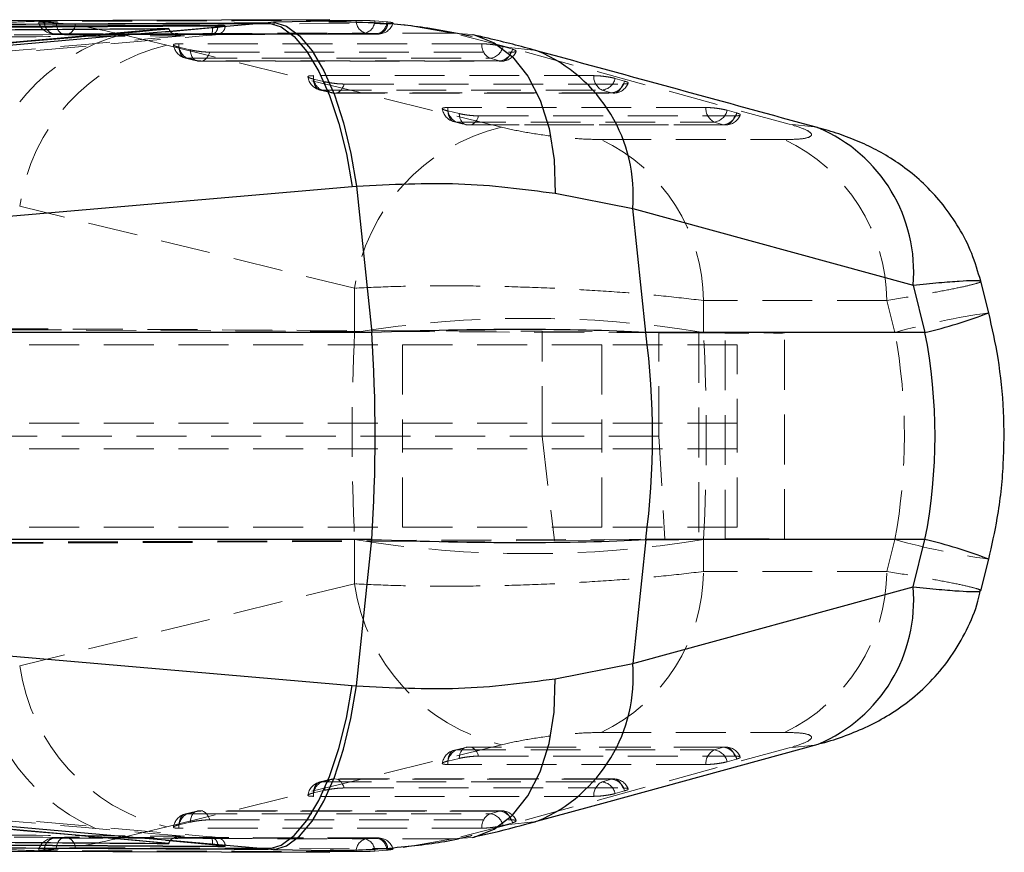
# Model space of a CAD drawing. Header units: millimetres. Extents: x 60 to 704, y 20 to 284.
# Tile 7 of 38: x 198 to 223, y 28 to 49. Entities that reach past the tile are written whole.
import ezdxf

# ---------------------------------------------------------------- set-up
doc = ezdxf.new("R2010")
doc.units = ezdxf.units.MM
doc.linetypes.add('HIDDEN', pattern=[1.905, 1.27, -0.635])

msp = doc.modelspace()

# ---------------------------------------------------------------- linework, layer by layer
at = {"color": 7, "linetype": 'Continuous', "lineweight": 25}
for p, q in [((205.7821, 49.2892), (197.487, 49.2571)), ((201.6771, 49.0625), (175.326, 46.7428)), ((202.9285, 49.1529), (195.7851, 49.1089)), ((195.7851, 49.0906), (202.9285, 49.1357)), ((204.2132, 49.2099), (201.5924, 48.9826)), ((201.5924, 48.9826), (202.7932, 49.0878)), ((201.6778, 49.0561), (201.6771, 49.0625)), ((202.9285, 49.1357), (202.9285, 49.1529)), ((204.3496, 49.2223), (204.2132, 49.2099)), ((207.0606, 49.1902), (207.26, 49.1906)), ((175.3411, 42.348), (206.3519, 45.0349)), ((206.3519, 45.0349), (206.4646, 45.0443)), ((206.4646, 45.0443), (206.8562, 41.3075)), ((211.5308, 44.8601), (213.512, 44.4747)), ((213.8435, 41.3108), (213.512, 44.4747)), ((213.512, 44.4747), (220.6659, 42.517)), ((220.6659, 42.517), (220.9692, 41.3108)), ((222.5969, 41.8096), (222.3937, 42.6174)), ((206.8562, 41.3075), (175.2478, 41.3075)), ((220.9692, 41.3108), (213.8435, 41.3108)), ((206.8562, 36.0265), (175.2478, 36.0265)), ((206.4646, 32.2897), (206.8562, 36.0265)), ((213.8435, 36.0232), (213.512, 32.8593)), ((220.9692, 36.0232), (213.8435, 36.0232)), ((220.6659, 34.8169), (220.9692, 36.0232)), ((222.3937, 34.7165), (222.5969, 35.5244)), ((175.3411, 34.986), (206.3519, 32.2991)), ((213.512, 32.8593), (220.6659, 34.8169)), ((211.5308, 32.4739), (213.512, 32.8593)), ((206.3519, 32.2991), (206.4646, 32.2897)), ((201.6771, 28.2715), (175.326, 30.5911)), ((195.7851, 28.2434), (202.9285, 28.1983)), ((202.9285, 28.181), (195.7851, 28.2251)), ((204.2132, 28.1241), (201.5924, 28.3514)), ((201.5924, 28.3514), (202.7932, 28.2461)), ((201.6778, 28.2778), (201.6771, 28.2715)), ((202.9285, 28.1983), (202.9285, 28.181)), ((206.875, 28.1441), (207.26, 28.1434)), ((197.4806, 28.0752), (205.7826, 28.0448)), ((204.3496, 28.1116), (204.2132, 28.1241))]:
    msp.add_line(p, q, dxfattribs=at)
at = {"color": 8, "linetype": 'Continuous', "lineweight": 25}
for p, q in [((205.7642, 49.2513), (204.3496, 49.2223)), ((205.7941, 28.0821), (204.3496, 28.1116))]:
    msp.add_line(p, q, dxfattribs=at)
at = {"color": 7, "linetype": 'HIDDEN', "lineweight": 18}
for p, q in [((206.6618, 49.2696), (205.7642, 49.2513)), ((207.2411, 49.2326), (206.931, 49.2572)), ((198.5094, 49.2251), (198.8065, 49.2009)), ((203.1137, 49.1265), (203.1137, 49.1378)), ((208.9106, 48.9461), (207.3926, 49.2104)), ((186.9137, 47.5094), (202.7259, 48.8936)), ((198.7214, 48.9273), (198.7344, 48.9271)), ((199.0281, 48.9048), (198.7344, 48.9271)), ((199.0111, 48.9053), (199.0281, 48.9048)), ((200.482, 48.9136), (201.6232, 48.639)), ((206.6939, 48.9477), (206.9931, 48.9226)), ((210.3548, 48.5816), (208.9106, 48.9461)), ((208.9106, 48.9461), (209.4277, 48.9076)), ((201.9346, 48.5886), (202.2237, 48.5201)), ((210.4453, 48.5342), (210.2043, 48.6027)), ((217.5076, 46.6241), (210.3548, 48.5816)), ((202.4369, 48.2358), (202.1478, 48.3044)), ((209.8728, 48.3038), (210.1139, 48.2353)), ((205.3646, 47.7753), (205.6538, 47.7068)), ((213.3046, 47.7217), (213.0636, 47.7902)), ((205.867, 47.4226), (205.5778, 47.4911)), ((212.7322, 47.4912), (212.9732, 47.4227)), ((216.1639, 46.9092), (215.9229, 46.9777)), ((208.7947, 46.9619), (209.0838, 46.8934)), ((209.2971, 46.6092), (209.0079, 46.6778)), ((215.5915, 46.6787), (215.8326, 46.6102)), ((212.7098, 46.2302), (217.3866, 46.2289)), ((206.4155, 42.4378), (197.8717, 44.5321)), ((206.4175, 41.3108), (206.4155, 42.4378)), ((219.9949, 42.1219), (215.3172, 42.1234)), ((215.3172, 42.1234), (215.3186, 41.3108)), ((220.1989, 41.3108), (219.9949, 42.1219)), ((214.1761, 41.2986), (170.6509, 41.5079)), ((170.6559, 41.5336), (211.204, 41.3379)), ((197.5138, 41.3108), (206.4175, 41.3108)), ((211.204, 41.3379), (215.871, 41.3096)), ((211.204, 38.667), (211.204, 41.3379)), ((215.2028, 41.2962), (214.1761, 41.2986)), ((214.1761, 38.667), (214.1761, 41.2986)), ((215.2028, 41.2962), (215.2028, 36.0378)), ((215.3186, 41.3108), (220.1989, 41.3108)), ((215.871, 36.0244), (215.871, 41.3096)), ((217.3852, 36.0378), (217.3852, 41.2962)), ((212.7206, 40.992), (170.5947, 40.992)), ((207.6389, 40.992), (207.6389, 38.342)), ((212.7206, 40.992), (212.7206, 38.342)), ((216.1798, 40.992), (212.7206, 40.992)), ((216.1798, 38.342), (216.1798, 40.992)), ((212.7206, 38.992), (170.4064, 38.992)), ((207.6389, 36.342), (207.6389, 38.992)), ((212.7206, 36.342), (212.7206, 38.992)), ((216.1798, 38.992), (212.7206, 38.992)), ((216.1798, 36.342), (216.1798, 38.992)), ((170.3757, 38.667), (211.204, 38.667)), ((214.1761, 38.667), (211.204, 38.667)), ((211.204, 38.667), (211.514, 35.998)), ((214.1761, 38.667), (214.3322, 36.0357)), ((212.7206, 38.342), (170.3924, 38.342)), ((216.1798, 38.342), (212.7206, 38.342)), ((212.7206, 36.342), (170.4947, 36.342)), ((216.1798, 36.342), (212.7206, 36.342)), ((170.5307, 35.8251), (214.3322, 36.0357)), ((170.5343, 35.8002), (211.514, 35.998)), ((197.5138, 36.0232), (206.4175, 36.0232)), ((206.4175, 36.0232), (206.4155, 34.8962)), ((211.514, 35.998), (215.871, 36.0244)), ((214.3322, 36.0357), (215.2028, 36.0378)), ((215.3172, 35.2105), (215.3186, 36.0232)), ((215.3186, 36.0232), (220.1989, 36.0232)), ((220.1989, 36.0232), (219.9949, 35.2121)), ((219.9949, 35.2121), (215.3172, 35.2105)), ((206.4155, 34.8962), (197.8717, 32.8019)), ((212.7098, 31.1038), (217.3866, 31.105)), ((209.2516, 30.7207), (208.9624, 30.6522)), ((209.2971, 30.7247), (209.0079, 30.6562)), ((215.8807, 30.7307), (209.3453, 30.7317)), ((217.5076, 30.7099), (210.3548, 28.7523)), ((215.5915, 30.6553), (215.8326, 30.7238)), ((208.7947, 30.372), (209.0838, 30.4406)), ((216.1639, 30.4247), (215.9229, 30.3562)), ((205.8215, 29.9074), (205.5324, 29.8388)), ((205.867, 29.9114), (205.5778, 29.8428)), ((213.0214, 29.9182), (205.9152, 29.9183)), ((212.7322, 29.8428), (212.9732, 29.9113)), ((186.9137, 29.8246), (202.7259, 28.4404)), ((205.3646, 29.5586), (205.6538, 29.6272)), ((213.3046, 29.6123), (213.0636, 29.5438)), ((202.3915, 29.0941), (202.1023, 29.0256)), ((202.4369, 29.0981), (202.1478, 29.0296)), ((210.162, 29.1056), (202.4851, 29.1051)), ((209.8728, 29.0302), (210.1139, 29.0987)), ((200.482, 28.4204), (201.6232, 28.695)), ((201.9346, 28.7454), (202.2237, 28.8139)), ((210.3548, 28.7523), (208.9106, 28.3879)), ((210.4453, 28.7997), (210.2043, 28.7312)), ((198.7214, 28.4066), (198.7344, 28.4069)), ((199.0281, 28.4292), (198.7344, 28.4069)), ((199.0111, 28.4287), (199.0281, 28.4292)), ((207.0144, 28.4133), (199.0473, 28.4306)), ((206.6939, 28.3863), (206.9931, 28.4114)), ((208.9106, 28.3879), (207.3926, 28.1235)), ((208.9106, 28.3879), (209.4273, 28.4263)), ((203.1137, 28.1961), (203.1137, 28.2075)), ((198.5094, 28.1088), (198.8065, 28.133)), ((206.6618, 28.0643), (205.7941, 28.0821)), ((207.2411, 28.1013), (206.931, 28.0767))]:
    msp.add_line(p, q, dxfattribs=at)
at = {"color": 7, "linetype": 'HIDDEN', "lineweight": 18, "flags": 128}
for points in [[(206.4533, 49.2721), (205.8366, 49.2704), (203.3526, 49.2632), (198.4921, 49.2485)], [(199.2935, 49.1761), (199.9048, 49.1773), (202.3888, 49.182), (207.0606, 49.1902)], [(198.7344, 48.9271), (199.3552, 48.9288), (201.8387, 48.9354), (206.6939, 48.9477)], [(206.9931, 48.9226), (206.3723, 48.9213), (203.8887, 48.9159), (199.0281, 48.9048)], [(201.6232, 48.639), (209.1632, 46.7906), (210.1665, 46.5445)], [(201.9346, 48.5886), (201.9412, 48.5276), (201.9546, 48.4714), (201.9746, 48.4214), (202.0005, 48.379), (202.0317, 48.3453), (202.0673, 48.3213), (202.1063, 48.3075), (202.1478, 48.3044)], [(209.6602, 48.6736), (209.0391, 48.6737), (206.5545, 48.6739), (201.9351, 48.6743)], [(202.4369, 48.2358), (202.3955, 48.239), (202.3564, 48.2527), (202.3208, 48.2768), (202.2897, 48.3104), (202.2637, 48.3528), (202.2438, 48.4028), (202.2303, 48.4591), (202.2237, 48.5201)], [(210.3548, 48.5816), (210.993, 48.5135), (211.0921, 48.4885)], [(202.1023, 48.3084), (202.3047, 48.2604), (202.3915, 48.2398)], [(202.1478, 48.3044), (202.7689, 48.3043), (205.2534, 48.3041), (209.8728, 48.3038)], [(202.4369, 48.2358), (202.4796, 48.229), (202.5224, 48.233), (202.5642, 48.2479), (202.6039, 48.2732), (202.6404, 48.3082), (202.6727, 48.352), (202.7, 48.4034), (202.7215, 48.4611)], [(210.1139, 48.2353), (209.4928, 48.2353), (207.0082, 48.2355), (202.4369, 48.2358)], [(202.7215, 48.4611), (203.3426, 48.461), (205.8271, 48.4609), (210.3984, 48.4606)], [(210.1139, 48.2353), (210.1566, 48.2284), (210.1994, 48.2325), (210.2412, 48.2474), (210.2809, 48.2727), (210.3173, 48.3077), (210.3497, 48.3515), (210.3769, 48.4029), (210.3984, 48.4606)], [(202.4851, 48.2289), (207.8589, 48.2285), (210.162, 48.2283)], [(205.3646, 47.7753), (205.3712, 47.7143), (205.3847, 47.6581), (205.4046, 47.6081), (205.4306, 47.5657), (205.4617, 47.532), (205.4973, 47.508), (205.5364, 47.4942), (205.5778, 47.4911)], [(212.5195, 47.861), (211.8984, 47.861), (209.4138, 47.8611), (205.3652, 47.8611)], [(205.5324, 47.4951), (205.7348, 47.4471), (205.8215, 47.4266)], [(205.5778, 47.4911), (206.199, 47.4911), (208.6835, 47.4911), (212.7322, 47.4912)], [(205.867, 47.4226), (205.8255, 47.4257), (205.7865, 47.4394), (205.7509, 47.4635), (205.7197, 47.4971), (205.6938, 47.5396), (205.6738, 47.5895), (205.6604, 47.6458), (205.6538, 47.7068)], [(205.867, 47.4226), (205.9097, 47.4157), (205.9525, 47.4198), (205.9943, 47.4346), (206.034, 47.4599), (206.0705, 47.4949), (206.1028, 47.5387), (206.13, 47.5902), (206.1515, 47.6478)], [(206.1515, 47.6478), (206.7726, 47.6478), (209.2572, 47.6479), (213.2577, 47.648)], [(212.9732, 47.4227), (213.0159, 47.4158), (213.0587, 47.4199), (213.1005, 47.4348), (213.1402, 47.4601), (213.1767, 47.4951), (213.209, 47.5389), (213.2362, 47.5903), (213.2577, 47.648)], [(212.9732, 47.4227), (212.3521, 47.4227), (209.8676, 47.4226), (205.867, 47.4226)], [(205.9152, 47.4156), (210.8895, 47.4157), (213.0214, 47.4157)], [(215.3788, 47.0486), (214.7577, 47.0485), (212.2732, 47.0482), (208.7952, 47.0477)], [(208.7947, 46.9619), (208.8013, 46.901), (208.8147, 46.8447), (208.8347, 46.7947), (208.8606, 46.7523), (208.8918, 46.7187), (208.9274, 46.6946), (208.9664, 46.6809), (209.0079, 46.6778)], [(209.2971, 46.6092), (209.2556, 46.6123), (209.2165, 46.6261), (209.1809, 46.6501), (209.1498, 46.6838), (209.1239, 46.7262), (209.1039, 46.7762), (209.0904, 46.8324), (209.0838, 46.8934)], [(209.2971, 46.6092), (209.3397, 46.6024), (209.3826, 46.6064), (209.4244, 46.6213), (209.464, 46.6466), (209.5005, 46.6816), (209.5328, 46.7254), (209.5601, 46.7768), (209.5816, 46.8344)], [(209.5816, 46.8344), (210.2027, 46.8345), (212.6872, 46.8349), (216.117, 46.8355)], [(215.8326, 46.6102), (215.8752, 46.6034), (215.918, 46.6074), (215.9598, 46.6223), (215.9995, 46.6476), (216.036, 46.6826), (216.0683, 46.7265), (216.0956, 46.7779), (216.117, 46.8355)], [(208.9624, 46.6818), (209.1648, 46.6338), (209.2516, 46.6132)], [(209.0079, 46.6778), (209.629, 46.6779), (212.1136, 46.6782), (215.5915, 46.6787)], [(215.8326, 46.6102), (215.2114, 46.6101), (212.7269, 46.6097), (209.2971, 46.6092)], [(209.3453, 46.6023), (213.9201, 46.603), (215.8807, 46.6033)], [(217.5076, 46.6241), (218.1458, 46.5561), (218.2462, 46.5308)], [(201.6232, 28.695), (209.1632, 30.5434), (210.1665, 30.7894)], [(208.7947, 30.372), (208.8013, 30.433), (208.8147, 30.4892), (208.8347, 30.5392), (208.8606, 30.5816), (208.8918, 30.6153), (208.9274, 30.6393), (208.9664, 30.6531), (209.0079, 30.6562)], [(209.0079, 30.6562), (209.629, 30.6561), (212.1136, 30.6557), (215.5915, 30.6553)], [(209.2971, 30.7247), (209.2556, 30.7216), (209.2165, 30.7079), (209.1809, 30.6839), (209.1498, 30.6502), (209.1239, 30.6078), (209.1039, 30.5578), (209.0904, 30.5016), (209.0838, 30.4406)], [(209.2971, 30.7247), (209.3397, 30.7316), (209.3826, 30.7275), (209.4244, 30.7127), (209.464, 30.6874), (209.5005, 30.6524), (209.5328, 30.6086), (209.5601, 30.5572), (209.5816, 30.4995)], [(215.8326, 30.7238), (215.2114, 30.7239), (212.7269, 30.7242), (209.2971, 30.7247)], [(215.8326, 30.7238), (215.8752, 30.7306), (215.918, 30.7265), (215.9598, 30.7116), (215.9995, 30.6864), (216.036, 30.6513), (216.0683, 30.6075), (216.0956, 30.5561), (216.117, 30.4984)], [(217.5076, 30.7099), (218.1458, 30.7778), (218.2459, 30.8031)], [(209.5816, 30.4995), (210.2027, 30.4994), (212.6872, 30.499), (216.117, 30.4984)], [(215.3788, 30.2854), (214.7577, 30.2855), (212.2732, 30.2858), (208.7952, 30.2862)], [(205.867, 29.9114), (205.8255, 29.9083), (205.7865, 29.8945), (205.7509, 29.8705), (205.7197, 29.8368), (205.6938, 29.7944), (205.6738, 29.7444), (205.6604, 29.6882), (205.6538, 29.6272)], [(205.867, 29.9114), (205.9097, 29.9183), (205.9525, 29.9142), (205.9943, 29.8993), (206.034, 29.874), (206.0705, 29.839), (206.1028, 29.7952), (206.13, 29.7438), (206.1515, 29.6862)], [(212.9732, 29.9113), (212.3521, 29.9113), (209.8676, 29.9113), (205.867, 29.9114)], [(212.9732, 29.9113), (213.0159, 29.9181), (213.0587, 29.9141), (213.1005, 29.8992), (213.1402, 29.8739), (213.1767, 29.8389), (213.209, 29.7951), (213.2362, 29.7436), (213.2577, 29.686)], [(205.3646, 29.5586), (205.3712, 29.6196), (205.3847, 29.6759), (205.4046, 29.7258), (205.4306, 29.7683), (205.4617, 29.8019), (205.4973, 29.826), (205.5364, 29.8397), (205.5778, 29.8428)], [(205.5778, 29.8428), (206.199, 29.8428), (208.6835, 29.8428), (212.7322, 29.8428)], [(206.1515, 29.6862), (206.7726, 29.6862), (209.2572, 29.6861), (213.2577, 29.686)], [(212.5195, 29.4729), (211.8984, 29.4729), (209.4138, 29.4729), (205.3652, 29.4729)], [(201.9346, 28.7454), (201.9412, 28.8063), (201.9546, 28.8626), (201.9746, 28.9126), (202.0005, 28.955), (202.0317, 28.9886), (202.0673, 29.0127), (202.1063, 29.0265), (202.1478, 29.0296)], [(202.1478, 29.0296), (202.7689, 29.0296), (205.2534, 29.0298), (209.8728, 29.0302)], [(202.4369, 29.0981), (202.3955, 29.095), (202.3564, 29.0813), (202.3208, 29.0572), (202.2897, 29.0235), (202.2637, 28.9811), (202.2438, 28.9311), (202.2303, 28.8749), (202.2237, 28.8139)], [(202.4369, 29.0981), (202.4796, 29.105), (202.5224, 29.1009), (202.5642, 29.086), (202.6039, 29.0608), (202.6404, 29.0257), (202.6727, 28.9819), (202.7, 28.9305), (202.7215, 28.8729)], [(210.1139, 29.0987), (209.4928, 29.0987), (207.0082, 29.0985), (202.4369, 29.0981)], [(210.1139, 29.0987), (210.1566, 29.1056), (210.1994, 29.1015), (210.2412, 29.0866), (210.2809, 29.0613), (210.3173, 29.0263), (210.3497, 28.9825), (210.3769, 28.9311), (210.3984, 28.8734)], [(209.6602, 28.6603), (209.0391, 28.6603), (206.5545, 28.66), (201.9351, 28.6596)], [(202.7215, 28.8729), (203.3426, 28.8729), (205.8271, 28.8731), (210.3984, 28.8734)], [(210.3548, 28.7523), (210.993, 28.8204), (211.0905, 28.8451)], [(198.7344, 28.4069), (199.3552, 28.4052), (201.8387, 28.3986), (206.6939, 28.3863)], [(206.9931, 28.4114), (206.3723, 28.4127), (203.8887, 28.418), (199.0281, 28.4292)], [(199.2935, 28.1578), (199.9048, 28.1566), (202.3888, 28.152), (206.875, 28.1441)], [(206.4533, 28.0619), (205.8366, 28.0636), (203.3526, 28.0707), (198.4921, 28.0854)]]:
    msp.add_lwpolyline(points, dxfattribs=at)
at = {"color": 7, "linetype": 'Continuous', "lineweight": 25, "flags": 128}
for points in [[(204.2132, 49.2099), (204.5458, 49.1054), (204.8776, 48.8584), (205.199, 48.4761), (205.5009, 47.9694), (205.7744, 47.3529), (206.0118, 46.6444), (206.2062, 45.8642), (206.3519, 45.0349)], [(204.3496, 49.2223), (204.6814, 49.12), (205.0118, 48.8745), (205.3311, 48.4927), (205.6301, 47.9857), (205.9003, 47.3683), (206.1337, 46.6582), (206.3236, 45.876), (206.4646, 45.0443)], [(201.5924, 48.9826), (200.9625, 48.9274), (194.997, 48.4046), (186.98, 47.7021)], [(204.2132, 28.1241), (204.5458, 28.2286), (204.8776, 28.4756), (205.199, 28.8579), (205.5009, 29.3646), (205.7744, 29.9811), (206.0118, 30.6896), (206.2062, 31.4697), (206.3519, 32.2991)], [(204.3496, 28.1116), (204.6814, 28.2139), (205.0118, 28.4595), (205.3311, 28.8413), (205.6301, 29.3482), (205.9003, 29.9657), (206.1337, 30.6758), (206.3236, 31.458), (206.4646, 32.2897)], [(211.0926, 28.8456), (212.8139, 29.3167), (218.2455, 30.8026)], [(201.5924, 28.3514), (200.9625, 28.4066), (194.997, 28.9294), (186.98, 29.6319)]]:
    msp.add_lwpolyline(points, dxfattribs=at)
at = {"color": 8, "linetype": 'Continuous', "lineweight": 25, "flags": 128}
for points in [[(209.4277, 48.9076), (209.4629, 48.8998), (209.9786, 48.6969), (210.4414, 48.3438), (210.8366, 47.8517), (211.1517, 47.2362), (211.3766, 46.5168), (211.5043, 45.7163), (211.5308, 44.8601)], [(209.4273, 28.4263), (209.4629, 28.4342), (209.9786, 28.6371), (210.4414, 28.9902), (210.8366, 29.4823), (211.1517, 30.0978), (211.3766, 30.8172), (211.5043, 31.6177), (211.5308, 32.4739)]]:
    msp.add_lwpolyline(points, dxfattribs=at)
at = {"color": 7, "linetype": 'HIDDEN', "lineweight": 18}
for centre, radius, start, end in [((198.7479, 49.3325), 0.406, 192.9878, 266.26591), ((198.8261, 49.2482), 0.334, 179.94404, 254.06076), ((206.7902, 49.2705), 0.3369, 179.7287, 253.38746), ((206.5995, 49.2656), 0.3316, 286.52972, 358.55652), ((198.8036, 49.2102), 0.2946, 177.09957, 253.81141), ((199.0961, 49.1827), 0.2902, 176.40866, 252.96809), ((199.0053, 49.1926), 0.2887, 274.53183, 356.73372), ((206.9014, 49.2502), 0.3402, 285.63758, 357.04698), ((206.9743, 49.2082), 0.2862, 273.77178, 356.47543), ((207.0135, 49.3273), 0.406, 270.11798, 341.99864), ((201.7544, 44.1539), 4.9268, 104.96791, 172.38586), ((199.0463, 49.3097), 0.406, 265.0267, 270.13506), ((202.756, 43.8373), 4.9334, 103.2742, 171.90422), ((202.196, 48.7034), 0.406, 188.21469, 256.6618), ((202.3199, 48.6494), 0.3856, 176.29895, 243.48242), ((210.0449, 48.6488), 0.3856, 176.30187, 243.49169), ((209.824, 48.6912), 0.3905, 277.19326, 346.91013), ((210.065, 48.6227), 0.3905, 277.19359, 346.91035), ((202.4851, 48.6349), 0.406, 256.66175, 269.99562), ((210.1621, 48.6343), 0.406, 269.9958, 337.99593), ((205.626, 47.8902), 0.406, 188.21675, 256.66096), ((205.75, 47.8362), 0.3856, 176.30202, 243.48142), ((212.9042, 47.8362), 0.3856, 176.3059, 243.49388), ((212.6832, 47.8786), 0.3905, 277.19787, 346.91331), ((212.9243, 47.8101), 0.3905, 277.19835, 346.91365), ((213.0214, 47.8217), 0.406, 270.00098, 337.99759), ((205.9152, 47.8216), 0.406, 256.66086, 270.00078), ((209.0561, 47.0768), 0.406, 188.21898, 256.65938), ((209.1801, 47.0229), 0.3857, 176.3066, 243.4796), ((215.7636, 47.0238), 0.3856, 176.31217, 243.49774), ((215.5425, 47.0661), 0.3905, 277.20486, 346.91845), ((215.7836, 46.9976), 0.3905, 277.20562, 346.91903), ((215.8807, 47.0093), 0.406, 270.00888, 337.99992), ((211.3008, 41.7421), 4.9346, 103.28954, 171.89531), ((209.3452, 47.0083), 0.406, 256.65919, 270.00868), ((210.7339, 42.0946), 4.5833, 0.35979, 64.46264), ((215.4125, 42.0934), 4.5825, 0.35573, 64.48241), ((225.3357, 22.6287), 19.3754, 98.12631, 105.37405), ((210.8681, 13.8364), 27.8325, 80.79866, 99.20134), ((210.8681, 63.4976), 27.8325, 260.79866, 279.20134), ((225.3357, 54.7053), 19.3754, 254.62595, 261.87369), ((210.7339, 35.2393), 4.5833, 295.53736, 359.64021), ((215.4125, 35.2405), 4.5825, 295.51759, 359.64427), ((211.3008, 35.5919), 4.9346, 188.10469, 256.71046), ((202.756, 33.4966), 4.9334, 188.09578, 256.7258), ((201.7544, 33.18), 4.9268, 187.61414, 255.03209), ((209.0561, 30.2571), 0.406, 103.34062, 171.83415), ((209.1801, 30.3111), 0.3857, 116.5204, 183.6934), ((209.3452, 30.3257), 0.406, 89.99132, 103.34081), ((215.7636, 30.3102), 0.3856, 116.50226, 183.68783), ((215.5425, 30.2679), 0.3905, 13.08155, 82.79514), ((215.7836, 30.3363), 0.3905, 13.08097, 82.79438), ((215.8807, 30.3247), 0.406, 21.82954, 89.99112), ((205.9152, 29.5123), 0.406, 89.99922, 103.33914), ((212.9243, 29.5239), 0.3905, 13.08635, 82.80165), ((213.0214, 29.5122), 0.406, 21.83625, 89.99902), ((205.626, 29.4438), 0.406, 103.33904, 171.83663), ((205.75, 29.4978), 0.3856, 116.51858, 183.69798), ((212.9042, 29.4978), 0.3856, 116.50612, 183.6941), ((212.6832, 29.4554), 0.3905, 13.08669, 82.80213), ((202.196, 28.6305), 0.406, 103.3382, 171.83872), ((202.3199, 28.6845), 0.3856, 116.51758, 183.70105), ((202.4851, 28.6991), 0.406, 90.00438, 103.33825), ((210.0449, 28.6852), 0.3856, 116.50831, 183.69813), ((209.824, 28.6428), 0.3905, 13.08987, 82.80674), ((210.065, 28.7113), 0.3905, 13.08965, 82.80641), ((210.1621, 28.6996), 0.406, 21.83991, 90.0042), ((198.7479, 28.0015), 0.406, 93.73409, 167.04449), ((198.8261, 28.0858), 0.334, 105.93924, 180.05596), ((198.8036, 28.1238), 0.2946, 106.18859, 182.90043), ((199.0961, 28.1512), 0.2902, 107.03191, 183.59134), ((199.0463, 28.0242), 0.406, 89.86494, 94.9733), ((199.0053, 28.1414), 0.2887, 3.26628, 85.46817), ((206.9743, 28.1258), 0.2862, 3.52457, 86.22822), ((206.9014, 28.0838), 0.3402, 2.95302, 74.36242), ((207.0135, 28.0067), 0.406, 17.84854, 89.88202), ((206.7902, 28.0635), 0.3369, 106.61254, 180.2713), ((206.5995, 28.0684), 0.3316, 1.44348, 73.47028)]:
    msp.add_arc(centre, radius, start, end, dxfattribs=at)
at = {"color": 8, "linetype": 'Continuous', "lineweight": 25}
for centre, radius, start, end in [((209.5421, 44.8176), 3.9847, 355.06222, 67.10744), ((216.6954, 42.8597), 3.9852, 355.06783, 67.09989), ((218.2281, 53.1607), 12.1628, 283.02466, 291.05054), ((218.2281, 24.1733), 12.1628, 68.94946, 76.97534), ((216.6955, 34.4743), 3.9851, 292.89446, 4.9326), ((209.5427, 32.5162), 3.9841, 292.8618, 4.94015)]:
    msp.add_arc(centre, radius, start, end, dxfattribs=at)
at = {"color": 7, "linetype": 'Continuous', "lineweight": 25}
for centre, radius, start, end in [((165.7741, 38.667), 41.1669, 356.32244, 3.67756), ((193.8536, 38.667), 20.164, 352.46599, 7.53401)]:
    msp.add_arc(centre, radius, start, end, dxfattribs=at)
at = {"color": 7, "linetype": 'HIDDEN', "lineweight": 18}
for centre, major_axis, ratio, start_param, end_param in [((210.7454, 38.667), (0, 15.225), 0.2886483, 1.3962634, 1.7453293), ((211.2952, 41.3202), (6.09, -0.0241), 0.0018477, 5.4090335, 7.0038539), ((210.7454, 38.667), (0, 15.225), 0.3050067, 4.5378561, 4.8869219), ((204.3032, 38.667), (16.1409, 0), 0.943256, 6.1086524, 6.4577182), ((211.2952, 36.0137), (6.09, 0.0241), 0.0018477, 5.5625167, 7.1573371)]:
    msp.add_ellipse(centre, major_axis=major_axis, ratio=ratio, start_param=start_param, end_param=end_param, dxfattribs=at)
at = {"color": 7, "linetype": 'Continuous', "lineweight": 25}
for centre, major_axis, ratio, start_param, end_param in [((200.1394, 38.667), (18.3573, 1.5818), 0.1202852, 0.7176772, 1.1858646), ((204.3032, 38.667), (16.9231, 0), 0.8996569, 6.1086524, 6.4577182), ((200.1394, 38.667), (18.3573, -1.5818), 0.1202852, 5.0973207, 5.5655081)]:
    msp.add_ellipse(centre, major_axis=major_axis, ratio=ratio, start_param=start_param, end_param=end_param, dxfattribs=at)
at = {"color": 7, "linetype": 'HIDDEN', "lineweight": 18}
for points, knots in [([(197.5794, 49.2197), (197.8007, 49.2309), (198.8139, 49.2825), (199.7502, 49.0754), (200.482, 48.9136)], [0, 0, 0, 0, 0.21848066, 1, 1, 1, 1]), ([(198.4921, 49.2485), (198.4655, 49.2483), (198.4077, 49.2479), (198.3582, 49.2458), (198.3568, 49.2433), (198.3562, 49.2422)], [0, 0, 0, 0, 0.3286563, 0.7134074, 1, 1, 1, 1]), ([(206.6618, 49.2696), (206.6275, 49.2703), (206.5514, 49.2719), (206.4881, 49.272), (206.4533, 49.2721)], [0, 0, 0, 0, 0.4504804, 1, 1, 1, 1]), ([(206.931, 49.2572), (206.8952, 49.2595), (206.8209, 49.2641), (206.7241, 49.268), (206.6711, 49.2694), (206.6618, 49.2696)], [0, 0, 0, 0, 0.4349743, 0.9007411, 1, 1, 1, 1]), ([(198.8065, 49.2009), (198.8429, 49.1978), (198.9169, 49.1914), (199.0493, 49.1831), (199.1804, 49.1774), (199.2588, 49.1761), (199.293, 49.1761), (199.2935, 49.1761)], [0, 0, 0, 0, 0.242013, 0.4928319, 0.7442087, 0.9961983, 1, 1, 1, 1]), ([(201.7088, 48.9928), (201.7122, 48.9879), (201.7309, 48.9614), (201.8024, 48.9198), (201.9208, 48.883), (202.0205, 48.8781), (202.0717, 48.8807), (202.0727, 48.8807)], [0, 0, 0, 0, 0.0452614, 0.2450977, 0.6068417, 0.9923109, 1, 1, 1, 1]), ([(202.7932, 49.0878), (202.7937, 49.068), (202.7948, 49.0256), (202.7862, 48.9675), (202.7715, 48.927), (202.7514, 48.8983), (202.7358, 48.8954), (202.7259, 48.8936)], [0, 0, 0, 0, 0.1889576, 0.4028079, 0.6180399, 0.7591405, 1, 1, 1, 1]), ([(202.7314, 48.8943), (202.7696, 48.8977), (202.8511, 48.9049), (202.9146, 48.9152), (202.9605, 48.9262), (203.0007, 48.9416), (203.0449, 48.9702), (203.0847, 49.0161), (203.1112, 49.0716), (203.1107, 49.1108), (203.1105, 49.1263)], [0, 0, 0, 0, 0.2033348, 0.4350397, 0.5339927, 0.6171838, 0.7027875, 0.8052116, 0.9228067, 1, 1, 1, 1]), ([(203.1039, 49.1304), (203.1094, 49.1283), (203.1205, 49.1241), (203.0703, 49.1161), (203.0115, 49.1108), (202.9876, 49.1087)], [0, 0, 0, 0, 0.3719098, 0.7446414, 1, 1, 1, 1]), ([(207.3926, 49.2104), (207.3797, 49.2139), (207.3538, 49.2208), (207.2887, 49.2282), (207.2476, 49.232), (207.2411, 49.2326)], [0, 0, 0, 0, 0.4572711, 0.9144482, 1, 1, 1, 1]), ([(207.3948, 49.2041), (207.397, 49.2054), (207.4003, 49.2073), (207.3946, 49.2096), (207.3926, 49.2104)], [0, 0, 0, 0, 0.64929212, 1, 1, 1, 1]), ([(202.0727, 48.8807), (197.5749, 48.4841), (188.631, 47.6954), (179.6862, 46.9125), (175.2396, 46.5233)], [0, 0, 0, 0, 0.502896, 1, 1, 1, 1]), ([(195.4824, 48.836), (195.5859, 48.8368), (196.1034, 48.8404), (198.3001, 48.8558), (200.3934, 48.8696), (202.0727, 48.8807)], [0, 0, 0, 0, 0.0471123, 0.2355616, 1, 1, 1, 1]), ([(202.81, 48.9335), (202.7065, 48.9329), (202.189, 48.9297), (200.0156, 48.9165), (197.7387, 48.9021), (195.8758, 48.8898), (195.6687, 48.8885)], [0, 0, 0, 0, 0.0434775, 0.2173876, 0.913028, 1, 1, 1, 1]), ([(199.0473, 48.9036), (199.9694, 48.9059), (202.6251, 48.9122), (205.2808, 48.9173), (207.0144, 48.9206)], [0, 0, 0, 0, 0.3472187, 1, 1, 1, 1]), ([(208.9106, 48.9461), (207.406, 48.9404), (204.5955, 48.9298), (201.7869, 48.9187), (200.482, 48.9136)], [0, 0, 0, 0, 0.5353792, 1, 1, 1, 1]), ([(202.7259, 48.8936), (202.7282, 48.8938), (202.7634, 48.8969), (202.8265, 48.9034), (202.8923, 48.913), (202.9258, 48.9218), (202.9227, 48.9286), (202.8853, 48.933), (202.8351, 48.9333), (202.81, 48.9335)], [0, 0, 0, 0, 0.0114454, 0.1767961, 0.3419338, 0.5066691, 0.6709857, 0.8358276, 1, 1, 1, 1]), ([(201.9351, 48.6743), (201.905, 48.6736), (201.8438, 48.6721), (201.7959, 48.66), (201.7892, 48.6418), (201.8276, 48.619), (201.8859, 48.6005), (201.9266, 48.5905), (201.9346, 48.5886)], [0, 0, 0, 0, 0.1858245, 0.3777929, 0.5697612, 0.7617294, 0.9536976, 1, 1, 1, 1]), ([(202.2237, 48.5201), (202.25, 48.5143), (202.312, 48.5006), (202.4305, 48.482), (202.563, 48.4675), (202.6611, 48.4616), (202.7086, 48.4612), (202.7215, 48.4611)], [0, 0, 0, 0, 0.1794606, 0.4229273, 0.6663942, 0.9098612, 1, 1, 1, 1]), ([(210.2043, 48.6027), (210.1783, 48.6094), (210.1212, 48.6243), (210.0041, 48.6451), (209.8719, 48.6622), (209.7514, 48.6721), (209.6879, 48.6732), (209.6602, 48.6736)], [0, 0, 0, 0, 0.1801781, 0.3974953, 0.6148127, 0.8321301, 1, 1, 1, 1]), ([(210.3984, 48.4606), (210.3989, 48.4606), (210.4329, 48.4606), (210.4912, 48.4634), (210.5393, 48.4755), (210.5431, 48.4941), (210.5082, 48.5147), (210.4637, 48.5285), (210.4453, 48.5342)], [0, 0, 0, 0, 0.0030826, 0.2151738, 0.4272647, 0.6393554, 0.8514461, 1, 1, 1, 1]), ([(205.3652, 47.8611), (205.3351, 47.8603), (205.2739, 47.8588), (205.226, 47.8467), (205.2193, 47.8285), (205.2577, 47.8057), (205.3159, 47.7872), (205.3567, 47.7772), (205.3646, 47.7753)], [0, 0, 0, 0, 0.1858174, 0.3777872, 0.5697567, 0.761726, 0.9536954, 1, 1, 1, 1]), ([(213.0636, 47.7902), (213.0377, 47.7969), (212.9805, 47.8117), (212.8634, 47.8325), (212.7312, 47.8496), (212.6107, 47.8595), (212.5472, 47.8606), (212.5195, 47.861)], [0, 0, 0, 0, 0.18018952, 0.39750519, 0.61482106, 0.83213698, 1, 1, 1, 1]), ([(205.6538, 47.7068), (205.68, 47.701), (205.742, 47.6873), (205.8604, 47.6687), (205.9929, 47.6542), (206.0911, 47.6483), (206.1386, 47.6479), (206.1515, 47.6478)], [0, 0, 0, 0, 0.1791965, 0.4226606, 0.6661251, 0.9095897, 1, 1, 1, 1]), ([(213.2577, 47.648), (213.2887, 47.6488), (213.3508, 47.6504), (213.3979, 47.6628), (213.4027, 47.6812), (213.3682, 47.7019), (213.3233, 47.7159), (213.3046, 47.7217)], [0, 0, 0, 0, 0.2120934, 0.4241903, 0.6362871, 0.8483839, 1, 1, 1, 1]), ([(208.7952, 47.0477), (208.7652, 47.047), (208.704, 47.0455), (208.6561, 47.0334), (208.6493, 47.0152), (208.6876, 46.9924), (208.7459, 46.9738), (208.7867, 46.9639), (208.7947, 46.9619)], [0, 0, 0, 0, 0.18550648, 0.37747752, 0.56944819, 0.76141854, 0.95338893, 1, 1, 1, 1]), ([(215.9229, 46.9777), (215.897, 46.9844), (215.8398, 46.9992), (215.7227, 47.0201), (215.5905, 47.0371), (215.47, 47.047), (215.4065, 47.0481), (215.3788, 47.0486)], [0, 0, 0, 0, 0.18020621, 0.3975196, 0.61483329, 0.83214703, 1, 1, 1, 1]), ([(209.0838, 46.8934), (209.0879, 46.8924), (209.1258, 46.8835), (209.2098, 46.8673), (209.3412, 46.8491), (209.4732, 46.8368), (209.5456, 46.8352), (209.5816, 46.8344)], [0, 0, 0, 0, 0.0290844, 0.272689, 0.5162943, 0.7599003, 1, 1, 1, 1]), ([(216.117, 46.8355), (216.1465, 46.8363), (216.2072, 46.8377), (216.2558, 46.8496), (216.2629, 46.8677), (216.2298, 46.8887), (216.1839, 46.903), (216.1639, 46.9092)], [0, 0, 0, 0, 0.2010784, 0.4131642, 0.6252496, 0.837335, 1, 1, 1, 1]), ([(210.1665, 46.5445), (210.3563, 46.5021), (210.7365, 46.4172), (211.4284, 46.315), (212.1301, 46.2439), (212.5134, 46.2348), (212.7098, 46.2302)], [0, 0, 0, 0, 0.2534144, 0.5073706, 0.7476449, 1, 1, 1, 1]), ([(217.3866, 46.2289), (217.5373, 46.2326), (217.8387, 46.24), (218.0679, 46.2998), (218.0925, 46.3884), (217.9151, 46.5006), (217.6454, 46.5823), (217.5076, 46.6241)], [0, 0, 0, 0, 0.197326, 0.3948326, 0.589882, 0.7904984, 1, 1, 1, 1]), ([(215.3172, 42.1234), (214.9863, 42.1629), (214.3245, 42.2418), (213.2097, 42.3373), (212.054, 42.4121), (210.866, 42.4656), (209.6608, 42.4961), (208.4861, 42.5019), (207.3818, 42.4842), (206.7376, 42.4533), (206.4155, 42.4378)], [0, 0, 0, 0, 0.1277827, 0.2555638, 0.3773006, 0.4990385, 0.6258611, 0.7526873, 0.8763418, 1, 1, 1, 1]), ([(222.3738, 42.6125), (222.3794, 42.6081), (222.397, 42.5941), (222.2455, 42.5459), (221.9256, 42.4694), (221.4321, 42.3712), (220.7956, 42.2556), (220.264, 42.1668), (219.9949, 42.1219)], [0, 0, 0, 0, 0.0843329, 0.2665285, 0.4482042, 0.6345337, 0.8149937, 1, 1, 1, 1]), ([(215.3172, 35.2105), (214.9863, 35.1711), (214.3245, 35.0921), (213.2097, 34.9967), (212.054, 34.9219), (210.866, 34.8684), (209.6608, 34.8379), (208.4861, 34.8321), (207.3818, 34.8497), (206.7376, 34.8807), (206.4155, 34.8962)], [0, 0, 0, 0, 0.1277827, 0.2555638, 0.3773006, 0.4990385, 0.6258611, 0.7526873, 0.8763418, 1, 1, 1, 1]), ([(222.373, 34.7216), (222.3786, 34.7261), (222.3956, 34.7402), (222.244, 34.7885), (221.9227, 34.8651), (221.4278, 34.9636), (220.7919, 35.079), (220.2606, 35.1677), (219.9949, 35.2121)], [0, 0, 0, 0, 0.0865578, 0.2665744, 0.4505656, 0.6345564, 0.8172769, 1, 1, 1, 1]), ([(210.1665, 30.7894), (210.3563, 30.8319), (210.7365, 30.9168), (211.4284, 31.019), (212.1301, 31.09), (212.5134, 31.0991), (212.7098, 31.1038)], [0, 0, 0, 0, 0.2534144, 0.5073706, 0.7476449, 1, 1, 1, 1]), ([(217.3866, 31.105), (217.5373, 31.1013), (217.8387, 31.0939), (218.0679, 31.0342), (218.0925, 30.9456), (217.9151, 30.8334), (217.6454, 30.7516), (217.5076, 30.7099)], [0, 0, 0, 0, 0.197326, 0.3948326, 0.589882, 0.7904984, 1, 1, 1, 1]), ([(202.0727, 28.4533), (197.5749, 28.8499), (188.631, 29.6386), (179.6862, 30.4215), (175.2396, 30.8107)], [0, 0, 0, 0, 0.502896, 1, 1, 1, 1]), ([(209.0838, 30.4406), (209.0879, 30.4416), (209.1258, 30.4504), (209.2098, 30.4666), (209.3412, 30.4849), (209.4732, 30.4972), (209.5456, 30.4988), (209.5816, 30.4995)], [0, 0, 0, 0, 0.0290844, 0.272689, 0.5162943, 0.7599003, 1, 1, 1, 1]), ([(216.117, 30.4984), (216.1465, 30.4977), (216.2072, 30.4962), (216.2558, 30.4844), (216.2629, 30.4663), (216.2298, 30.4453), (216.1839, 30.431), (216.1639, 30.4247)], [0, 0, 0, 0, 0.2010784, 0.4131642, 0.6252496, 0.837335, 1, 1, 1, 1]), ([(208.7952, 30.2862), (208.7652, 30.287), (208.704, 30.2885), (208.6561, 30.3006), (208.6493, 30.3188), (208.6876, 30.3416), (208.7459, 30.3601), (208.7867, 30.3701), (208.7947, 30.372)], [0, 0, 0, 0, 0.1855065, 0.3774775, 0.5694482, 0.7614185, 0.9533889, 1, 1, 1, 1]), ([(215.9229, 30.3562), (215.897, 30.3495), (215.8398, 30.3347), (215.7227, 30.3139), (215.5905, 30.2968), (215.47, 30.287), (215.4065, 30.2859), (215.3788, 30.2854)], [0, 0, 0, 0, 0.18020621, 0.3975196, 0.61483329, 0.83214703, 1, 1, 1, 1]), ([(205.6538, 29.6272), (205.68, 29.633), (205.742, 29.6467), (205.8604, 29.6652), (205.9929, 29.6798), (206.0911, 29.6856), (206.1386, 29.6861), (206.1515, 29.6862)], [0, 0, 0, 0, 0.1791965, 0.4226606, 0.6661251, 0.9095897, 1, 1, 1, 1]), ([(213.2577, 29.686), (213.2887, 29.6852), (213.3508, 29.6836), (213.3979, 29.6711), (213.4027, 29.6528), (213.3682, 29.632), (213.3233, 29.6181), (213.3046, 29.6123)], [0, 0, 0, 0, 0.2120934, 0.4241903, 0.6362871, 0.8483839, 1, 1, 1, 1]), ([(205.3652, 29.4729), (205.3351, 29.4737), (205.2739, 29.4752), (205.226, 29.4873), (205.2193, 29.5055), (205.2577, 29.5283), (205.3159, 29.5468), (205.3567, 29.5567), (205.3646, 29.5586)], [0, 0, 0, 0, 0.1858174, 0.3777872, 0.5697567, 0.761726, 0.9536954, 1, 1, 1, 1]), ([(213.0636, 29.5438), (213.0377, 29.5371), (212.9805, 29.5223), (212.8634, 29.5014), (212.7312, 29.4844), (212.6107, 29.4745), (212.5472, 29.4734), (212.5195, 29.4729)], [0, 0, 0, 0, 0.1801895, 0.3975052, 0.6148211, 0.832137, 1, 1, 1, 1]), ([(201.9351, 28.6596), (201.905, 28.6604), (201.8438, 28.6619), (201.7959, 28.674), (201.7892, 28.6922), (201.8276, 28.715), (201.8859, 28.7335), (201.9266, 28.7434), (201.9346, 28.7454)], [0, 0, 0, 0, 0.1858245, 0.3777929, 0.5697612, 0.7617294, 0.9536976, 1, 1, 1, 1]), ([(202.2237, 28.8139), (202.25, 28.8197), (202.312, 28.8334), (202.4305, 28.8519), (202.563, 28.8665), (202.6611, 28.8723), (202.7086, 28.8728), (202.7215, 28.8729)], [0, 0, 0, 0, 0.1794606, 0.4229273, 0.6663942, 0.9098612, 1, 1, 1, 1]), ([(210.2043, 28.7312), (210.1783, 28.7245), (210.1212, 28.7097), (210.0041, 28.6888), (209.8719, 28.6718), (209.7514, 28.6619), (209.6879, 28.6608), (209.6602, 28.6603)], [0, 0, 0, 0, 0.1801781, 0.3974953, 0.6148127, 0.8321301, 1, 1, 1, 1]), ([(210.3984, 28.8734), (210.3989, 28.8734), (210.4329, 28.8734), (210.4912, 28.8705), (210.5393, 28.8584), (210.5431, 28.8399), (210.5082, 28.8192), (210.4637, 28.8054), (210.4453, 28.7997)], [0, 0, 0, 0, 0.0030826, 0.2151738, 0.4272647, 0.6393554, 0.8514461, 1, 1, 1, 1]), ([(195.4824, 28.4979), (195.5859, 28.4972), (196.1034, 28.4936), (198.3001, 28.4782), (200.3934, 28.4644), (202.0727, 28.4533)], [0, 0, 0, 0, 0.0471123, 0.2355616, 1, 1, 1, 1]), ([(202.81, 28.4005), (202.7065, 28.4011), (202.189, 28.4042), (200.0156, 28.4175), (197.7387, 28.4319), (195.8758, 28.4441), (195.6687, 28.4455)], [0, 0, 0, 0, 0.0434775, 0.2173876, 0.913028, 1, 1, 1, 1]), ([(197.579, 28.1143), (197.8005, 28.103), (198.8137, 28.0515), (199.7502, 28.2586), (200.482, 28.4204)], [0, 0, 0, 0, 0.2185805, 1, 1, 1, 1]), ([(208.9106, 28.3879), (207.406, 28.3936), (204.5955, 28.4041), (201.7869, 28.4152), (200.482, 28.4204)], [0, 0, 0, 0, 0.5353792, 1, 1, 1, 1]), ([(201.7088, 28.3412), (201.7122, 28.3461), (201.7309, 28.3725), (201.8024, 28.4141), (201.9208, 28.4509), (202.0205, 28.4559), (202.0717, 28.4533), (202.0727, 28.4533)], [0, 0, 0, 0, 0.0452614, 0.2450977, 0.6068417, 0.9923109, 1, 1, 1, 1]), ([(202.7259, 28.4404), (202.7282, 28.4402), (202.7634, 28.4371), (202.8265, 28.4306), (202.8923, 28.421), (202.9258, 28.4122), (202.9227, 28.4054), (202.8853, 28.4009), (202.8351, 28.4006), (202.81, 28.4005)], [0, 0, 0, 0, 0.0114454, 0.1767961, 0.3419338, 0.5066691, 0.6709857, 0.8358276, 1, 1, 1, 1]), ([(202.7932, 28.2461), (202.7937, 28.266), (202.7948, 28.3083), (202.7862, 28.3664), (202.7715, 28.407), (202.7514, 28.4356), (202.7358, 28.4385), (202.7259, 28.4404)], [0, 0, 0, 0, 0.1889576, 0.4028079, 0.6180399, 0.7591405, 1, 1, 1, 1]), ([(203.1103, 28.2075), (203.111, 28.2193), (203.113, 28.2533), (203.0924, 28.3033), (203.0598, 28.3488), (203.0234, 28.3788), (202.9893, 28.397), (202.9602, 28.4075), (202.9217, 28.4173), (202.8622, 28.4276), (202.7759, 28.4354), (202.7268, 28.4398)], [0, 0, 0, 0, 0.05874172, 0.16882702, 0.25971772, 0.33860472, 0.40743512, 0.46815106, 0.54330147, 0.74025325, 1, 1, 1, 1]), ([(198.8065, 28.133), (198.8429, 28.1362), (198.9169, 28.1426), (199.0493, 28.1509), (199.1804, 28.1566), (199.2588, 28.1579), (199.293, 28.1578), (199.2935, 28.1578)], [0, 0, 0, 0, 0.242013, 0.4928319, 0.7442087, 0.9961983, 1, 1, 1, 1]), ([(203.1009, 28.2034), (203.1019, 28.2034), (203.124, 28.2049), (203.1138, 28.2102), (203.0714, 28.2178), (203.0118, 28.2231), (202.9876, 28.2253)], [0, 0, 0, 0, 0.0178107, 0.3830965, 0.7491895, 1, 1, 1, 1]), ([(198.4921, 28.0854), (198.4655, 28.0857), (198.4077, 28.0861), (198.3581, 28.0882), (198.3568, 28.0907), (198.3562, 28.0918)], [0, 0, 0, 0, 0.3285468, 0.7131697, 1, 1, 1, 1]), ([(206.6618, 28.0643), (206.6275, 28.0636), (206.5514, 28.062), (206.4881, 28.0619), (206.4533, 28.0619)], [0, 0, 0, 0, 0.4504804, 1, 1, 1, 1]), ([(206.931, 28.0767), (206.8952, 28.0745), (206.8209, 28.0699), (206.7241, 28.066), (206.6711, 28.0646), (206.6618, 28.0643)], [0, 0, 0, 0, 0.4349743, 0.9007411, 1, 1, 1, 1]), ([(207.3926, 28.1235), (207.3797, 28.1201), (207.3538, 28.1132), (207.2887, 28.1058), (207.2476, 28.1019), (207.2411, 28.1013)], [0, 0, 0, 0, 0.4572711, 0.9144482, 1, 1, 1, 1]), ([(207.3948, 28.1299), (207.397, 28.1286), (207.4003, 28.1267), (207.3946, 28.1243), (207.3926, 28.1235)], [0, 0, 0, 0, 0.6494333, 1, 1, 1, 1])]:
    msp.add_open_spline(points, degree=3, knots=knots, dxfattribs=at)
at = {"color": 7, "linetype": 'Continuous', "lineweight": 25}
for points, knots in [([(198.3537, 49.2412), (198.3621, 49.2394), (198.379, 49.2358), (198.4431, 49.23), (198.4931, 49.2263), (198.5094, 49.2251)], [0, 0, 0, 0, 0.4036016, 0.8062297, 1, 1, 1, 1]), ([(175.326, 46.7413), (179.7131, 47.1253), (188.4971, 47.8941), (197.2805, 48.6682), (201.6773, 49.0561), (201.6778, 49.0561)], [0, 0, 0, 0, 0.4994086, 0.9999387, 1, 1, 1, 1]), ([(195.4382, 49.0189), (195.4955, 49.0194), (195.9669, 49.0228), (198.0465, 49.0378), (200.0688, 49.0515), (201.6771, 49.0625)], [0, 0, 0, 0, 0.0275739, 0.2266558, 1, 1, 1, 1]), ([(195.93, 49.1661), (197.5311, 49.1749), (200.2931, 49.1901), (203.0531, 49.204), (204.2132, 49.2099)], [0, 0, 0, 0, 0.5797188, 1, 1, 1, 1]), ([(201.6778, 49.0561), (201.6807, 49.043), (201.6859, 49.0193), (201.7017, 49.001), (201.7088, 48.9928)], [0, 0, 0, 0, 0.5515334, 1, 1, 1, 1]), ([(202.7932, 49.0878), (202.8485, 49.0931), (202.9206, 49.0999), (202.9749, 49.107), (202.9876, 49.1087)], [0, 0, 0, 0, 0.7657233, 1, 1, 1, 1]), ([(203.1076, 49.1431), (203.093, 49.1459), (203.0638, 49.1515), (202.9835, 49.1532), (202.9341, 49.153), (202.9287, 49.1529)], [0, 0, 0, 0, 0.4717037, 0.9419659, 1, 1, 1, 1]), ([(202.9876, 49.1087), (203.0071, 49.1115), (203.0619, 49.1195), (203.1105, 49.1301), (203.1074, 49.1358), (203.1063, 49.1378)], [0, 0, 0, 0, 0.26241372, 0.73893858, 1, 1, 1, 1]), ([(209.4158, 48.8602), (209.041, 48.9363), (208.2173, 49.1036), (206.9963, 49.2204), (206.1426, 49.2248), (205.7619, 49.2268)], [0, 0, 0, 0, 0.3163151, 0.6951386, 1, 1, 1, 1]), ([(207.26, 49.1906), (207.29, 49.191), (207.3518, 49.1918), (207.3778, 49.1965), (207.3912, 49.1989)], [0, 0, 0, 0, 0.4858422, 1, 1, 1, 1]), ([(211.0919, 48.4881), (211.075, 48.4929), (210.6759, 48.6052), (210.1407, 48.7431), (209.577, 48.8707), (209.4538, 48.8986)], [0, 0, 0, 0, 0.0334135, 0.7887674, 1, 1, 1, 1]), ([(218.2457, 46.5309), (218.2383, 46.533), (215.8542, 47.1849), (213.4696, 47.8377), (211.0925, 48.4884)], [0, 0, 0, 0, 0.0031244, 1, 1, 1, 1]), ([(222.3913, 42.6182), (222.3216, 42.8558), (222.1826, 43.3295), (221.8497, 43.9809), (221.4522, 44.5601), (221.0051, 45.0536), (220.5298, 45.4642), (220.0383, 45.799), (219.538, 46.0694), (219.021, 46.2874), (218.5979, 46.4354), (218.3272, 46.5043), (218.2407, 46.5263)], [0, 0, 0, 0, 0.1196143, 0.2384937, 0.3524108, 0.4594993, 0.5613085, 0.6586325, 0.7527347, 0.84831, 0.9514971, 1, 1, 1, 1]), ([(206.4646, 45.0443), (207.3513, 45.0878), (209.1524, 45.1763), (210.7299, 44.9666), (211.5308, 44.8601)], [0, 0, 0, 0, 0.4922788, 1, 1, 1, 1]), ([(222.5969, 35.5244), (222.6754, 35.8719), (222.8549, 36.6664), (222.9895, 37.9318), (222.9947, 39.2986), (222.8677, 40.5976), (222.6829, 41.4244), (222.5969, 41.8096)], [0, 0, 0, 0, 0.16829884, 0.38482409, 0.59976699, 0.8135912, 1, 1, 1, 1]), ([(218.24, 30.8066), (218.298, 30.8209), (218.5632, 30.8861), (218.9999, 31.0375), (219.5771, 31.2808), (220.1313, 31.5903), (220.6672, 31.9751), (221.1829, 32.4578), (221.6544, 33.0391), (222.0422, 33.7118), (222.2896, 34.2824), (222.3616, 34.6314), (222.3799, 34.72)], [0, 0, 0, 0, 0.0322122, 0.1473543, 0.256749, 0.3583317, 0.4661337, 0.5806015, 0.7017542, 0.8277654, 0.9562687, 1, 1, 1, 1]), ([(206.4646, 32.2897), (207.3513, 32.2461), (209.1524, 32.1576), (210.7299, 32.3674), (211.5308, 32.4739)], [0, 0, 0, 0, 0.4922788, 1, 1, 1, 1]), ([(175.326, 30.5927), (179.7131, 30.2087), (188.4971, 29.4399), (197.2805, 28.6658), (201.6773, 28.2779), (201.6778, 28.2778)], [0, 0, 0, 0, 0.4994086, 0.9999387, 1, 1, 1, 1]), ([(209.4548, 28.4352), (209.5601, 28.459), (210.0902, 28.5786), (210.6277, 28.7164), (211.0432, 28.8329), (211.0901, 28.8461)], [0, 0, 0, 0, 0.1802254, 0.9075316, 1, 1, 1, 1]), ([(205.7947, 28.1073), (205.9019, 28.1042), (206.5489, 28.0857), (207.6371, 28.1776), (208.7383, 28.3062), (209.2956, 28.4494), (209.4152, 28.4802)], [0, 0, 0, 0, 0.0858159, 0.5180982, 0.8965632, 1, 1, 1, 1]), ([(195.4382, 28.315), (195.4955, 28.3146), (195.9669, 28.3112), (198.0465, 28.2962), (200.0688, 28.2824), (201.6771, 28.2715)], [0, 0, 0, 0, 0.0275739, 0.2266558, 1, 1, 1, 1]), ([(195.93, 28.1679), (197.5311, 28.1591), (200.2931, 28.1439), (203.0531, 28.13), (204.2132, 28.1241)], [0, 0, 0, 0, 0.5797188, 1, 1, 1, 1]), ([(201.6778, 28.2778), (201.6807, 28.2909), (201.6859, 28.3147), (201.7017, 28.333), (201.7088, 28.3412)], [0, 0, 0, 0, 0.5515334, 1, 1, 1, 1]), ([(202.7932, 28.2461), (202.8485, 28.2409), (202.9206, 28.2341), (202.9749, 28.227), (202.9876, 28.2253)], [0, 0, 0, 0, 0.7657233, 1, 1, 1, 1]), ([(203.1076, 28.1909), (203.093, 28.1881), (203.0638, 28.1825), (202.9835, 28.1808), (202.9341, 28.181), (202.9287, 28.181)], [0, 0, 0, 0, 0.4717037, 0.9419659, 1, 1, 1, 1]), ([(202.9876, 28.2253), (203.0071, 28.2224), (203.0619, 28.2145), (203.1105, 28.2039), (203.1074, 28.1981), (203.1063, 28.1961)], [0, 0, 0, 0, 0.2624137, 0.7389386, 1, 1, 1, 1]), ([(207.26, 28.1434), (207.29, 28.143), (207.3518, 28.1421), (207.3778, 28.1375), (207.3912, 28.1351)], [0, 0, 0, 0, 0.4858422, 1, 1, 1, 1]), ([(198.3562, 28.0918), (198.355, 28.0921), (198.3491, 28.0937), (198.3833, 28.0983), (198.4427, 28.104), (198.493, 28.1077), (198.5094, 28.1088)], [0, 0, 0, 0, 0.0930409, 0.459091, 0.8242583, 1, 1, 1, 1])]:
    msp.add_open_spline(points, degree=3, knots=knots, dxfattribs=at)
at = {"color": 7, "linetype": 'HIDDEN', "lineweight": 18}
for points in [[(202.9289, 49.1357), (202.9273, 49.1106), (202.9239, 49.0604), (202.897, 48.9958), (202.8579, 48.9483), (202.8259, 48.9384), (202.8099, 48.9335)], [(202.9287, 28.1983), (202.927, 28.2234), (202.9237, 28.2736), (202.8968, 28.3381), (202.858, 28.3857), (202.8261, 28.3955), (202.8102, 28.4005)]]:
    msp.add_open_spline(points, degree=3, dxfattribs=at)
at = {"color": 8, "linetype": 'Continuous', "lineweight": 25}
for points, knots in [([(202.9288, 49.1357), (202.9706, 49.1356), (203.0543, 49.1353), (203.0874, 49.132), (203.1039, 49.1304)], [0, 0, 0, 0, 0.4992582, 1, 1, 1, 1]), ([(220.6659, 42.517), (220.8941, 42.5396), (221.3564, 42.5854), (221.8616, 42.6246), (222.2084, 42.6403), (222.3819, 42.6364), (222.3759, 42.6185), (222.3738, 42.6125)], [0, 0, 0, 0, 0.2212515, 0.44808258, 0.66485856, 0.88694483, 1, 1, 1, 1]), ([(220.6659, 34.8169), (220.8966, 34.7941), (221.358, 34.7485), (221.8655, 34.709), (222.2083, 34.6939), (222.3824, 34.6976), (222.3754, 34.7155), (222.373, 34.7216)], [0, 0, 0, 0, 0.2240607, 0.4481156, 0.6675661, 0.887011, 1, 1, 1, 1]), ([(202.9288, 28.1983), (202.9707, 28.1984), (203.0526, 28.1986), (203.085, 28.2018), (203.1009, 28.2034)], [0, 0, 0, 0, 0.5117067, 1, 1, 1, 1])]:
    msp.add_open_spline(points, degree=3, knots=knots, dxfattribs=at)

doc.saveas('drawing.dxf')
